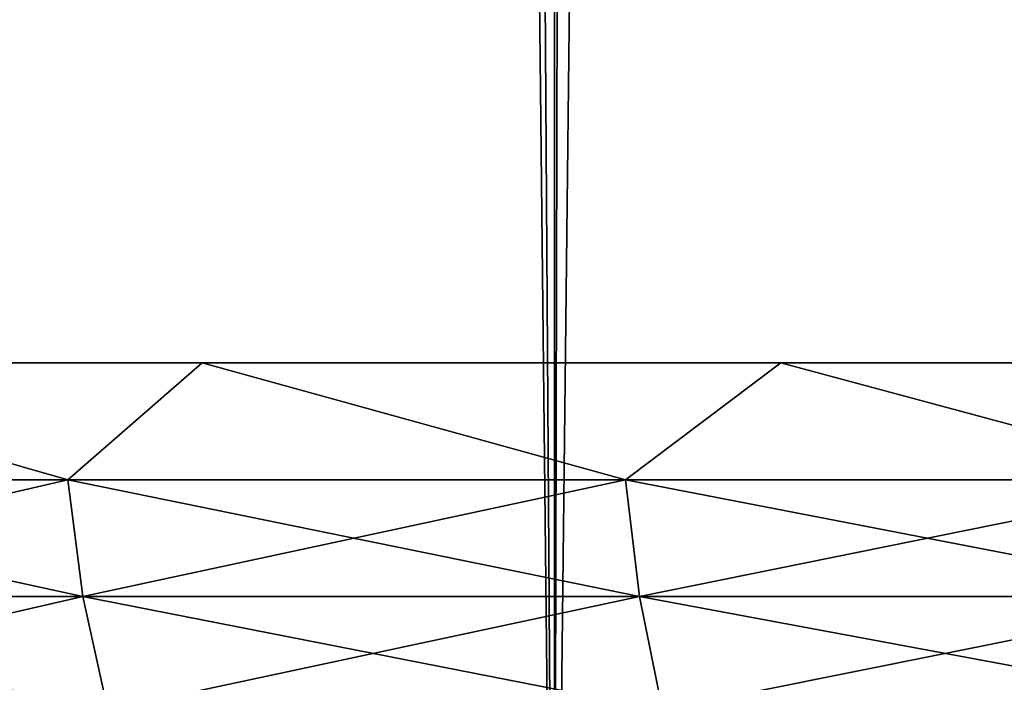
# Model space of a CAD drawing. Header units: millimetres. Extents: x -522 to 188, y -54 to 63.
# Tile 15 of 256: x -8.459 to -7.455, y -36.125 to -35.451. Entities that reach past the tile are written whole.
import ezdxf

# ---------------------------------------------------------------- set-up
doc = ezdxf.new("R2010")
doc.units = ezdxf.units.MM
doc.header["$LTSCALE"] = 65.185185
for name, color, linetype in [('1', 7, 'CONTINUOUS'), ('2', 7, 'CONTINUOUS'), ('8', 7, 'CONTINUOUS'), ('9', 7, 'CONTINUOUS')]:
    doc.layers.add(name, color=color, linetype=linetype)

msp = doc.modelspace()

# ---------------------------------------------------------------- linework, layer by layer
at = {"layer": '1', "color": 7, "linetype": 'Continuous'}
for points in [[(-7.1028, 3.0766, -10.888), (-7.2224, -36.8, -10.8091), (-7.4707, 2.8983, -10.639), (-7.1028, 3.0766, -10.888)], [(-7.2224, -36.8, -10.8091), (-7.9139, -36.8, -10.3136), (-7.4707, 2.8983, -10.639), (-7.2224, -36.8, -10.8091)], [(-7.4707, 2.8983, -10.639), (-7.9139, -36.8, -10.3136), (-7.8325, 2.7537, -10.3755), (-7.4707, 2.8983, -10.639)], [(-7.8325, 2.7537, -10.3755), (-7.9139, -36.8, -10.3136), (-8.1867, 2.6421, -10.0984), (-7.8325, 2.7537, -10.3755)], [(-7.9139, -36.8, -10.3136), (-8.5715, -36.8, -9.7739), (-8.1867, 2.6421, -10.0984), (-7.9139, -36.8, -10.3136)], [(-8.1867, 2.6421, -10.0984), (-8.5715, -36.8, -9.7739), (-8.532, 2.563, -9.8084), (-8.1867, 2.6421, -10.0984)]]:
    msp.add_3dface(points, dxfattribs=at)
at = {"layer": '2', "color": 7, "linetype": 'Continuous'}
for points in [[(-7.9139, 23, 10.3136), (-8.5715, 23, 9.7739), (-7.9139, -36.8, 10.3136), (-7.9139, 23, 10.3136)], [(-7.9139, -36.8, 10.3136), (-8.5715, 23, 9.7739), (-8.5715, -36.8, 9.7739), (-7.9139, -36.8, 10.3136)], [(-7.2224, 23, 10.8091), (-7.9139, 23, 10.3136), (-7.2224, -36.8, 10.8091), (-7.2224, 23, 10.8091)], [(-7.2224, -36.8, 10.8091), (-7.9139, 23, 10.3136), (-7.9139, -36.8, 10.3136), (-7.2224, -36.8, 10.8091)]]:
    msp.add_3dface(points, dxfattribs=at)
at = {"layer": '8', "color": 3, "linetype": 'Continuous'}
for points in [[(-8.4095, -35.9192, -8.4095), (-8.9415, -35.9192, -7.8415), (-8.8257, -35.8, -7.9823), (-8.4095, -35.9192, -8.4095)], [(-8.2728, -35.8, -8.554), (-8.4095, -35.9192, -8.4095), (-8.8257, -35.8, -7.9823), (-8.2728, -35.8, -8.554)], [(-7.8415, -35.9192, -8.9415), (-8.4095, -35.9192, -8.4095), (-8.2728, -35.8, -8.554), (-7.8415, -35.9192, -8.9415)], [(-7.683, -35.8, -9.0875), (-7.8415, -35.9192, -8.9415), (-8.2728, -35.8, -8.554), (-7.683, -35.8, -9.0875)], [(-7.2399, -35.9192, -9.4352), (-7.8415, -35.9192, -8.9415), (-7.683, -35.8, -9.0875), (-7.2399, -35.9192, -9.4352)], [(-7.0588, -35.8, -9.5803), (-7.2399, -35.9192, -9.4352), (-7.683, -35.8, -9.0875), (-7.0588, -35.8, -9.5803)], [(-8.4095, -35.9192, -8.4095), (-8.9253, -36.0381, -7.8272), (-8.9415, -35.9192, -7.8415), (-8.4095, -35.9192, -8.4095)], [(-8.3942, -36.0381, -8.3942), (-8.9253, -36.0381, -7.8272), (-8.4095, -35.9192, -8.4095), (-8.3942, -36.0381, -8.3942)], [(-7.8415, -35.9192, -8.9415), (-8.3942, -36.0381, -8.3942), (-8.4095, -35.9192, -8.4095), (-7.8415, -35.9192, -8.9415)], [(-7.8272, -36.0381, -8.9253), (-8.3942, -36.0381, -8.3942), (-7.8415, -35.9192, -8.9415), (-7.8272, -36.0381, -8.9253)], [(-7.2399, -35.9192, -9.4352), (-7.8272, -36.0381, -8.9253), (-7.8415, -35.9192, -8.9415), (-7.2399, -35.9192, -9.4352)], [(-7.2267, -36.0381, -9.4181), (-7.8272, -36.0381, -8.9253), (-7.2399, -35.9192, -9.4352), (-7.2267, -36.0381, -9.4181)], [(-8.3942, -36.0381, -8.3942), (-8.8983, -36.1536, -7.8036), (-8.9253, -36.0381, -7.8272), (-8.3942, -36.0381, -8.3942)], [(-8.3689, -36.1536, -8.3689), (-8.8983, -36.1536, -7.8036), (-8.3942, -36.0381, -8.3942), (-8.3689, -36.1536, -8.3689)], [(-7.8272, -36.0381, -8.9253), (-8.3689, -36.1536, -8.3689), (-8.3942, -36.0381, -8.3942), (-7.8272, -36.0381, -8.9253)], [(-7.8036, -36.1536, -8.8983), (-8.3689, -36.1536, -8.3689), (-7.8272, -36.0381, -8.9253), (-7.8036, -36.1536, -8.8983)], [(-7.2267, -36.0381, -9.4181), (-7.8036, -36.1536, -8.8983), (-7.8272, -36.0381, -8.9253), (-7.2267, -36.0381, -9.4181)], [(-7.2049, -36.1536, -9.3897), (-7.8036, -36.1536, -8.8983), (-7.2267, -36.0381, -9.4181), (-7.2049, -36.1536, -9.3897)]]:
    msp.add_3dface(points, dxfattribs=at)
at = {"layer": '9', "color": 3, "linetype": 'Continuous'}
for points in [[(-8.9415, -35.9192, 7.8415), (-8.4095, -35.9192, 8.4095), (-8.8257, -35.8, 7.9823), (-8.9415, -35.9192, 7.8415)], [(-8.8257, -35.8, 7.9823), (-8.4095, -35.9192, 8.4095), (-8.2728, -35.8, 8.554), (-8.8257, -35.8, 7.9823)], [(-8.4095, -35.9192, 8.4095), (-7.8415, -35.9192, 8.9415), (-8.2728, -35.8, 8.554), (-8.4095, -35.9192, 8.4095)], [(-8.2728, -35.8, 8.554), (-7.8415, -35.9192, 8.9415), (-7.683, -35.8, 9.0875), (-8.2728, -35.8, 8.554)], [(-7.8415, -35.9192, 8.9415), (-7.2399, -35.9192, 9.4352), (-7.683, -35.8, 9.0875), (-7.8415, -35.9192, 8.9415)], [(-7.683, -35.8, 9.0875), (-7.2399, -35.9192, 9.4352), (-7.0588, -35.8, 9.5803), (-7.683, -35.8, 9.0875)], [(-8.9415, -35.9192, 7.8415), (-8.3942, -36.0381, 8.3942), (-8.4095, -35.9192, 8.4095), (-8.9415, -35.9192, 7.8415)], [(-8.9253, -36.0381, 7.8272), (-8.3942, -36.0381, 8.3942), (-8.9415, -35.9192, 7.8415), (-8.9253, -36.0381, 7.8272)], [(-8.3942, -36.0381, 8.3942), (-7.8272, -36.0381, 8.9253), (-8.4095, -35.9192, 8.4095), (-8.3942, -36.0381, 8.3942)], [(-8.4095, -35.9192, 8.4095), (-7.8272, -36.0381, 8.9253), (-7.8415, -35.9192, 8.9415), (-8.4095, -35.9192, 8.4095)], [(-7.8272, -36.0381, 8.9253), (-7.2267, -36.0381, 9.4181), (-7.8415, -35.9192, 8.9415), (-7.8272, -36.0381, 8.9253)], [(-7.8415, -35.9192, 8.9415), (-7.2267, -36.0381, 9.4181), (-7.2399, -35.9192, 9.4352), (-7.8415, -35.9192, 8.9415)], [(-8.9253, -36.0381, 7.8272), (-8.3689, -36.1536, 8.3689), (-8.3942, -36.0381, 8.3942), (-8.9253, -36.0381, 7.8272)], [(-8.8983, -36.1536, 7.8036), (-8.3689, -36.1536, 8.3689), (-8.9253, -36.0381, 7.8272), (-8.8983, -36.1536, 7.8036)], [(-8.3942, -36.0381, 8.3942), (-7.8036, -36.1536, 8.8983), (-7.8272, -36.0381, 8.9253), (-8.3942, -36.0381, 8.3942)], [(-8.3689, -36.1536, 8.3689), (-7.8036, -36.1536, 8.8983), (-8.3942, -36.0381, 8.3942), (-8.3689, -36.1536, 8.3689)], [(-7.8036, -36.1536, 8.8983), (-7.2049, -36.1536, 9.3897), (-7.8272, -36.0381, 8.9253), (-7.8036, -36.1536, 8.8983)], [(-7.8272, -36.0381, 8.9253), (-7.2049, -36.1536, 9.3897), (-7.2267, -36.0381, 9.4181), (-7.8272, -36.0381, 8.9253)]]:
    msp.add_3dface(points, dxfattribs=at)

doc.saveas('drawing.dxf')
